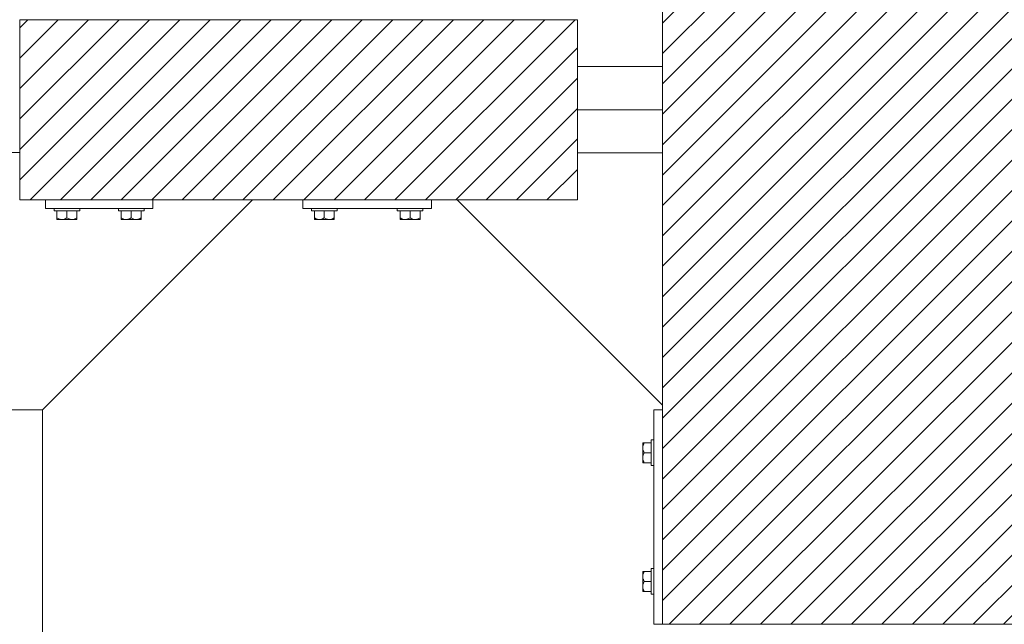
# Model space of a CAD drawing. Header units: millimetres. Extents: x 53746 to 116821, y -810352 to -765802.
# Tile 93 of 256: x 65904 to 67052, y -777202 to -776497. Entities that reach past the tile are written whole.
import ezdxf

# ---------------------------------------------------------------- set-up
doc = ezdxf.new("R2010")
doc.units = ezdxf.units.MM
doc.header["$MEASUREMENT"] = 0
for name, color, linetype, lineweight in [('Main Cradle Rails', 7, 'Continuous', 0), ('Side Cradle Blocks', 7, 'Continuous', 0), ('Side Cradle Hydraulic Arm Support', 7, 'Continuous', 0), ('Side Cradle Stbd', 7, 'Continuous', 0)]:
    doc.layers.add(name, color=color, linetype=linetype, lineweight=lineweight)

# ---------------------------------------------------------------- blocks, each defined once
blk = doc.blocks.new('*U70')
at = {"layer": 'Side Cradle Hydraulic Arm Support', "color": 7, "linetype": 'Continuous', "lineweight": 0}
blk.add_line((275.0109694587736, 316.6850334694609), (275.0109694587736, 1109.465289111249), dxfattribs=at)
at = {"layer": 'Side Cradle Hydraulic Arm Support', "color": 7, "linetype": 'Continuous', "lineweight": 0, "flags": 128}
blk.add_lwpolyline([(248.5109333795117, 1409.465325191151), (225.01096945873, 1409.465325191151), (225.01096945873, 1109.465325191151), (275.01096945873, 1109.465325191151), (520.0109333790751, 1354.465289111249)], dxfattribs=at)
blk = doc.blocks.new('*U57')
at = {"linetype": 'Continuous', "lineweight": 0}
h = blk.add_hatch(dxfattribs=at)
h.set_pattern_fill('HATCH', color=30, style=0, pattern_type=2)
h.set_pattern_definition([(45, (-18516.154147, 11448.34719), (-17.71895608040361, 17.71895608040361), [])])
h.paths.add_polyline_path([(-18174.78580871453, 11130.74546686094), (-18174.78579989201, 11424.17921985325), (-18174.78579838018, 11474.4623253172), (-18174.78579686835, 11524.74543078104), (-18174.78578804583, 11818.17918377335), (-18174.78578785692, 11824.4623253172), (-18174.7857803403, 12074.4623253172), (-18181.35202734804, 12074.4623253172), (-18281.35202734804, 12074.4623253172), (-18306.64426368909, 12074.4623253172), (-18311.25765601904, 12074.4623253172), (-18317.8520298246, 12074.4623253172), (-18337.8520298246, 12074.4623253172), (-18467.85205423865, 12074.4623253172), (-18487.85205423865, 12074.4623253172), (-18523.78581641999, 12074.4623253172), (-18623.78581641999, 12074.4623253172), (-18629.7858524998, 12074.4623253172), (-18629.7858524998, 11824.4623253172), (-18629.7858524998, 11818.74539470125), (-18629.7858524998, 11524.74543078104), (-18629.7858524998, 11474.4623253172), (-18629.7858524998, 11424.17921985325), (-18629.7858524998, 11130.17925593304), (-18629.7858524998, 11124.4623253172), (-18629.7858524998, 10874.4623253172), (-18623.78581641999, 10874.4623253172), (-18523.78581641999, 10874.4623253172), (-18487.85205423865, 10874.4623253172), (-18467.85205423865, 10874.4623253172), (-18337.8520298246, 10874.4623253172), (-18317.8520298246, 10874.4623253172), (-18311.25765601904, 10874.4623253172), (-18306.64426368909, 10874.4623253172), (-18281.35202734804, 10874.4623253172), (-18181.35202734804, 10874.4623253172), (-18174.78581642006, 10874.4623253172), (-18174.78580890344, 11124.4623253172)])
h = blk.add_hatch(dxfattribs=at)
h.set_pattern_fill('HATCH', color=30, style=0, pattern_type=2)
h.set_pattern_definition([(45, (-19167.120952, 11470.19094), (-17.71895608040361, 17.71895608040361), [])])
h.paths.add_polyline_path([(-19378.92736915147, 11579.4623253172), (-19378.92736915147, 11574.4623253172), (-19378.92736915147, 11474.4623253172), (-19378.92736915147, 11424.4623253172), (-19378.92736915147, 11369.4623253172), (-19348.92736915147, 11369.4623253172), (-19223.92736915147, 11369.4623253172), (-19107.42740523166, 11369.4623253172), (-19048.92736915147, 11369.4623253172), (-18898.92736915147, 11369.4623253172), (-18869.06888580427, 11369.4623253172), (-18728.92736915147, 11369.4623253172), (-18728.92736915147, 11424.17921985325), (-18728.92736915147, 11474.4623253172), (-18728.92736915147, 11524.74543078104), (-18728.92736915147, 11579.4623253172), (-18869.06888580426, 11579.4623253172), (-18898.92736915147, 11579.4623253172), (-19048.92736915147, 11579.4623253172), (-19057.8941786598, 11579.4623253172), (-19077.8941786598, 11579.4623253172), (-19087.8941786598, 11579.4623253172), (-19217.8941786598, 11579.4623253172), (-19223.92736915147, 11579.4623253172), (-19348.92736915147, 11579.4623253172)])
at = {"color": 30, "linetype": 'Continuous', "lineweight": 0, "flags": 128}
blk.add_lwpolyline([(-18629.7858524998, 11818.74539470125), (-18629.7858524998, 11524.74543078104), (-18629.7858524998, 11474.4623253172), (-18629.7858524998, 11424.17921985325), (-18629.7858524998, 11130.17925593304), (-18629.7858524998, 11124.4623253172), (-18629.7858524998, 10874.4623253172), (-18623.78581641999, 10874.4623253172), (-18523.78581641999, 10874.4623253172), (-18487.85205423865, 10874.4623253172), (-18467.85205423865, 10874.4623253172), (-18337.8520298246, 10874.4623253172), (-18317.8520298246, 10874.4623253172), (-18311.25765601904, 10874.4623253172), (-18306.64426368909, 10874.4623253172), (-18281.35202734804, 10874.4623253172), (-18181.35202734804, 10874.4623253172)], dxfattribs=at)
blk.add_lwpolyline([(-19378.92736915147, 11579.4623253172), (-19378.92736915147, 11574.4623253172), (-19378.92736915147, 11474.4623253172), (-19378.92736915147, 11424.4623253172), (-19378.92736915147, 11369.4623253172), (-19348.92736915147, 11369.4623253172), (-19223.92736915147, 11369.4623253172), (-19107.42740523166, 11369.4623253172), (-19048.92736915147, 11369.4623253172), (-18898.92736915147, 11369.4623253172), (-18869.06888580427, 11369.4623253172), (-18728.92736915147, 11369.4623253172), (-18728.92736915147, 11424.17921985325), (-18728.92736915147, 11474.4623253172), (-18728.92736915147, 11524.74543078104), (-18728.92736915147, 11579.4623253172), (-18869.06888580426, 11579.4623253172), (-18898.92736915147, 11579.4623253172), (-19048.92736915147, 11579.4623253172), (-19057.8941786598, 11579.4623253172), (-19077.8941786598, 11579.4623253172), (-19087.8941786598, 11579.4623253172), (-19217.8941786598, 11579.4623253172), (-19223.92736915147, 11579.4623253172), (-19348.92736915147, 11579.4623253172), (-19378.92736915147, 11579.4623253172)], close=True, dxfattribs=at)
at = {"layer": 'Side Cradle Blocks', "color": 7, "linetype": 'Continuous', "lineweight": 0}
for p, q in [((-18629.78581642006, 10874.4623253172), (-18629.78581642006, 12074.4623253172)), ((-19378.92736915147, 11579.4623253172), (-19378.92736915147, 11369.4623253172)), ((-18728.92736915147, 11579.4623253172), (-19378.92736915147, 11579.4623253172)), ((-18728.92736915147, 11369.4623253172), (-18728.92736915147, 11579.4623253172)), ((-19378.92736915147, 11369.4623253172), (-18728.92736915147, 11369.4623253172)), ((-19348.92736915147, 11359.4623253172), (-19348.92736915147, 11369.4622892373)), ((-19223.92736915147, 11369.4622892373), (-19223.92736915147, 11359.4623253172)), ((-19048.92736915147, 11359.4623253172), (-19048.92736915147, 11369.4622892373)), ((-18898.92736915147, 11369.4622892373), (-18898.92736915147, 11359.4623253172)), ((-19223.92736915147, 11359.4623253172), (-19348.92736915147, 11359.4623253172)), ((-19335.51045892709, 11348.25423554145), (-19335.51045892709, 11356.4622892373)), ((-19318.18711766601, 11356.4623253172), (-19323.92736915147, 11356.4623253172)), ((-19323.92736915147, 11348.25423554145), (-19323.92736915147, 11356.46228460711)), ((-19312.34427937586, 11356.4622892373), (-19312.34427937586, 11348.25423554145)), ((-19260.51045892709, 11356.4622892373), (-19260.51045892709, 11348.25423554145)), ((-19254.66762063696, 11356.4623253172), (-19248.92736915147, 11356.4623253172)), ((-19248.92736915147, 11348.25423554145), (-19248.92736915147, 11356.46228460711)), ((-19237.34427937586, 11348.25423554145), (-19237.34427937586, 11356.4622892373)), ((-18898.92736915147, 11359.4623253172), (-19048.92736915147, 11359.4623253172)), ((-19035.51045892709, 11348.25423554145), (-19035.51045892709, 11356.4622892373)), ((-19018.18711766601, 11356.4623253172), (-19023.92736915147, 11356.4623253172)), ((-19023.92736915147, 11348.25423554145), (-19023.92736915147, 11356.46228460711)), ((-19012.34427937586, 11356.4622892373), (-19012.34427937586, 11348.25423554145)), ((-18935.51045892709, 11356.4622892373), (-18935.51045892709, 11348.25423554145)), ((-18929.66762063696, 11356.4623253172), (-18923.92736915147, 11356.4623253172)), ((-18923.92736915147, 11348.25423554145), (-18923.92736915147, 11356.46228460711)), ((-18912.34427937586, 11348.25423554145), (-18912.34427937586, 11356.4622892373)), ((-19335.51045892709, 11347.24546893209), (-19335.51045892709, 11348.25423554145)), ((-19333.37411021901, 11347.27085111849), (-19335.51045892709, 11348.25423554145)), ((-19334.92842261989, 11346.4626861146), (-19334.82033549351, 11346.46232581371)), ((-19334.82013746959, 11346.46232539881), (-19334.60365703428, 11346.4626861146)), ((-19329.71891403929, 11346.4623253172), (-19332.78491750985, 11346.4623253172)), ((-19332.66153641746, 11346.4626861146), (-19332.78472827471, 11346.46232587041)), ((-19329.71806443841, 11346.46232542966), (-19326.99453645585, 11346.4626861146)), ((-19323.92736915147, 11348.25423554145), (-19326.08541223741, 11347.21245060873)), ((-19321.7910204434, 11347.27085111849), (-19323.92736915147, 11348.25423554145)), ((-19318.13582426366, 11346.4623253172), (-19321.89210013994, 11346.4623253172)), ((-19320.86020184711, 11346.4626861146), (-19318.13625203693, 11346.46232537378)), ((-19312.34427937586, 11348.25423554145), (-19314.50232246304, 11347.21245060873)), ((-19312.34427937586, 11346.4623253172), (-19313.03455178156, 11346.4623253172)), ((-19312.92631568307, 11346.4626861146), (-19313.03444118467, 11346.46232568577)), ((-19312.34427937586, 11346.70312030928), (-19312.34427937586, 11346.4623253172)), ((-19260.51045892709, 11348.25423554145), (-19258.35241583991, 11347.21245060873)), ((-19260.51045892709, 11346.70312030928), (-19260.51045892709, 11346.4623253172)), ((-19260.51045892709, 11346.4623253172), (-19259.82018652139, 11346.4623253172)), ((-19259.82029711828, 11346.46232568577), (-19259.92842261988, 11346.4626861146)), ((-19254.71891403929, 11346.4623253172), (-19250.96263816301, 11346.4623253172)), ((-19254.71848626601, 11346.46232537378), (-19251.99453645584, 11346.4626861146)), ((-19251.06371785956, 11347.27085111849), (-19248.92736915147, 11348.25423554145)), ((-19248.92736915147, 11348.25423554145), (-19246.76932606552, 11347.21245060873)), ((-19245.86020184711, 11346.4626861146), (-19243.13667386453, 11346.46232542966)), ((-19243.13582426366, 11346.4623253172), (-19240.06982079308, 11346.4623253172)), ((-19240.07001002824, 11346.46232587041), (-19240.19320188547, 11346.4626861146)), ((-19239.48062808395, 11347.27085111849), (-19237.34427937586, 11348.25423554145)), ((-19238.25108126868, 11346.4626861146), (-19238.03460083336, 11346.46232539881)), ((-19237.92631568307, 11346.4626861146), (-19238.03440280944, 11346.46232581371)), ((-19237.34427937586, 11347.24546893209), (-19237.34427937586, 11348.25423554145)), ((-19035.51045892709, 11347.24546893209), (-19035.51045892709, 11348.25423554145)), ((-19033.37411021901, 11347.27085111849), (-19035.51045892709, 11348.25423554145)), ((-19034.92842261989, 11346.4626861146), (-19034.82033549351, 11346.46232581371)), ((-19034.82013746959, 11346.46232539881), (-19034.60365703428, 11346.4626861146)), ((-19029.71891403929, 11346.4623253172), (-19032.78491750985, 11346.4623253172)), ((-19032.66153641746, 11346.4626861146), (-19032.78472827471, 11346.46232587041)), ((-19029.71806443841, 11346.46232542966), (-19026.99453645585, 11346.4626861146)), ((-19023.92736915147, 11348.25423554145), (-19026.08541223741, 11347.21245060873)), ((-19021.7910204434, 11347.27085111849), (-19023.92736915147, 11348.25423554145)), ((-19018.13582426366, 11346.4623253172), (-19021.89210013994, 11346.4623253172)), ((-19020.86020184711, 11346.4626861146), (-19018.13625203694, 11346.46232537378)), ((-19012.34427937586, 11348.25423554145), (-19014.50232246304, 11347.21245060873)), ((-19012.34427937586, 11346.4623253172), (-19013.03455178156, 11346.4623253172)), ((-19012.92631568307, 11346.4626861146), (-19013.03444118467, 11346.46232568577)), ((-19012.34427937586, 11346.70312030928), (-19012.34427937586, 11346.4623253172)), ((-18935.51045892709, 11348.25423554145), (-18933.35241583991, 11347.21245060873)), ((-18935.51045892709, 11346.70312030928), (-18935.51045892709, 11346.4623253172)), ((-18935.51045892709, 11346.4623253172), (-18934.82018652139, 11346.4623253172)), ((-18934.82029711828, 11346.46232568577), (-18934.92842261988, 11346.4626861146)), ((-18929.71891403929, 11346.4623253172), (-18925.96263816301, 11346.4623253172)), ((-18929.71848626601, 11346.46232537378), (-18926.99453645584, 11346.4626861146)), ((-18926.06371785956, 11347.27085111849), (-18923.92736915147, 11348.25423554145)), ((-18923.92736915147, 11348.25423554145), (-18921.76932606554, 11347.21245060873)), ((-18920.86020184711, 11346.4626861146), (-18918.13667386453, 11346.46232542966)), ((-18918.13582426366, 11346.4623253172), (-18915.06982079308, 11346.4623253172)), ((-18915.07001002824, 11346.46232587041), (-18915.19320188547, 11346.4626861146)), ((-18914.48062808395, 11347.27085111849), (-18912.34427937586, 11348.25423554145)), ((-18913.25108126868, 11346.4626861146), (-18913.03460083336, 11346.46232539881)), ((-18912.92631568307, 11346.4626861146), (-18913.03440280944, 11346.46232581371)), ((-18912.34427937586, 11347.24546893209), (-18912.34427937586, 11348.25423554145)), ((-18639.78581642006, 10874.4623253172), (-18639.78581642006, 11124.4623253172)), ((-18639.78581642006, 11124.4623253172), (-18629.7858524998, 11124.4623253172)), ((-18652.00267280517, 11086.04541509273), (-18650.99390619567, 11086.04541509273)), ((-18651.97729061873, 11083.90906638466), (-18650.99390619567, 11086.04541509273)), ((-18650.99390619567, 11086.04541509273), (-18642.7858524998, 11086.04541509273)), ((-18652.78545562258, 11085.46337878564), (-18652.78581592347, 11085.35529165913)), ((-18652.78581633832, 11085.35509363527), (-18652.78545562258, 11085.13861319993)), ((-18652.78581642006, 11080.25387020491), (-18652.78581642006, 11083.31987367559)), ((-18652.78545562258, 11083.19649258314), (-18652.78581586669, 11083.31968444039)), ((-18652.78581630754, 11080.25302060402), (-18652.78545562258, 11077.52949261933)), ((-18650.99390619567, 11074.4623253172), (-18652.03569112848, 11076.62036840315)), ((-18651.97729061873, 11072.32597660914), (-18650.99390619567, 11074.4623253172)), ((-18650.99390619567, 11074.4623253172), (-18642.78585713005, 11074.4623253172)), ((-18642.78581642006, 11068.7220738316), (-18642.78581642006, 11074.4623253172)), ((-18652.78581642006, 11068.67078042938), (-18652.78581642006, 11072.42705630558)), ((-18652.78545562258, 11071.39515801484), (-18652.78581636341, 11068.67120820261)), ((-18652.78581642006, 11062.87923554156), (-18652.78581642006, 11063.56950794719)), ((-18652.78545562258, 11063.46127184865), (-18652.78581605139, 11063.56939735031)), ((-18652.54502142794, 11062.87923554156), (-18652.78581642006, 11062.87923554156)), ((-18650.99390619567, 11062.87923554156), (-18652.03569112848, 11065.03727862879)), ((-18642.7858524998, 11062.87923554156), (-18650.99390619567, 11062.87923554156)), ((-18652.78581642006, 10936.04541509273), (-18652.78581642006, 10935.3551426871)), ((-18652.54502142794, 10936.04541509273), (-18652.78581642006, 10936.04541509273)), ((-18652.78581605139, 10935.35525328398), (-18652.78545562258, 10935.46337878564)), ((-18652.78581642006, 10930.25387020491), (-18652.78581642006, 10926.49759432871)), ((-18652.78581636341, 10930.25344243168), (-18652.78545562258, 10927.52949261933)), ((-18650.99390619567, 10936.04541509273), (-18652.03569112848, 10933.88737200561)), ((-18651.97729061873, 10926.59867402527), (-18650.99390619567, 10924.4623253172)), ((-18642.7858524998, 10936.04541509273), (-18650.99390619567, 10936.04541509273)), ((-18642.78581642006, 10930.20257680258), (-18642.78581642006, 10924.4623253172)), ((-18652.78545562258, 10921.39515801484), (-18652.78581630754, 10918.67163003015)), ((-18652.78581642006, 10918.67078042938), (-18652.78581642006, 10915.60477695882)), ((-18652.78581586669, 10915.6049661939), (-18652.78545562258, 10915.72815805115)), ((-18652.78545562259, 10913.78603743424), (-18652.78581633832, 10913.56955699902)), ((-18652.78545562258, 10913.46127184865), (-18652.78581592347, 10913.56935897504)), ((-18650.99390619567, 10924.4623253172), (-18652.03569112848, 10922.30428223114)), ((-18651.97729061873, 10915.01558424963), (-18650.99390619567, 10912.87923554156)), ((-18650.99390619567, 10924.4623253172), (-18642.78585713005, 10924.4623253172)), ((-18652.00267280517, 10912.87923554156), (-18650.99390619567, 10912.87923554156)), ((-18650.99390619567, 10912.87923554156), (-18642.7858524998, 10912.87923554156)), ((-18629.7858524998, 10874.4623253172), (-18639.78581642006, 10874.4623253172)), ((-18174.78581642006, 10874.4623253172), (-18629.78581642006, 10874.4623253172))]:
    blk.add_line(p, q, dxfattribs=at)
at = {"layer": 'Side Cradle Blocks', "color": 7, "linetype": 'Continuous', "lineweight": 0, "flags": 128}
for points in [[(-19323.92736915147, 11356.4623253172), (-19329.66762063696, 11356.4623253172), (-19334.53397086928, 11356.4623253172), (-19337.78556213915, 11356.4623253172), (-19338.92736915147, 11356.4623253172), (-19338.92736915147, 11359.4622892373)], [(-19308.92736915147, 11359.4622892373), (-19308.92736915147, 11356.4623253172), (-19310.0691761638, 11356.4623253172), (-19313.32076743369, 11356.4623253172), (-19318.18711766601, 11356.4623253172)], [(-19254.66762063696, 11356.4623253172), (-19259.53397086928, 11356.4623253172), (-19262.78556213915, 11356.4623253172), (-19263.92736915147, 11356.4623253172), (-19263.92736915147, 11359.4622892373)], [(-19233.92736915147, 11359.4622892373), (-19233.92736915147, 11356.4623253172), (-19235.0691761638, 11356.4623253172), (-19238.32076743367, 11356.4623253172), (-19243.18711766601, 11356.4623253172), (-19248.92736915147, 11356.4623253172)], [(-19023.92736915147, 11356.4623253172), (-19029.66762063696, 11356.4623253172), (-19034.53397086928, 11356.4623253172), (-19037.78556213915, 11356.4623253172), (-19038.92736915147, 11356.4623253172), (-19038.92736915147, 11359.4622892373)], [(-19008.92736915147, 11359.4622892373), (-19008.92736915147, 11356.4623253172), (-19010.0691761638, 11356.4623253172), (-19013.32076743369, 11356.4623253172), (-19018.18711766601, 11356.4623253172)], [(-18929.66762063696, 11356.4623253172), (-18934.53397086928, 11356.4623253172), (-18937.78556213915, 11356.4623253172), (-18938.92736915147, 11356.4623253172), (-18938.92736915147, 11359.4622892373)], [(-18908.92736915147, 11359.4622892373), (-18908.92736915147, 11356.4623253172), (-18910.0691761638, 11356.4623253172), (-18913.32076743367, 11356.4623253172), (-18918.18711766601, 11356.4623253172), (-18923.92736915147, 11356.4623253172)], [(-19335.51045892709, 11347.24546893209), (-19335.51045892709, 11347.2092569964), (-19335.51045892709, 11346.637078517), (-19335.51045892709, 11346.4623253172), (-19334.82018652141, 11346.4623253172), (-19332.78491750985, 11346.4623253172)], [(-19333.37411021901, 11347.27085111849), (-19332.71870460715, 11346.96916082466), (-19331.67685071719, 11346.68090167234), (-19329.71891403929, 11346.4623253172), (-19328.97708778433, 11346.49395509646), (-19328.24265183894, 11346.58708627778), (-19326.22738531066, 11347.14391378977), (-19326.08541223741, 11347.21245060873)], [(-19329.71891403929, 11346.4623253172), (-19325.96263816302, 11346.4623253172), (-19321.89210013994, 11346.4623253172)], [(-19321.7910204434, 11347.27085111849), (-19321.13561483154, 11346.96916082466), (-19320.09376094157, 11346.68090167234), (-19318.13582426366, 11346.4623253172), (-19317.39399800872, 11346.49395509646), (-19316.65956206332, 11346.58708627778), (-19314.64429553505, 11347.14391378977), (-19314.50232246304, 11347.21245060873)], [(-19318.13618095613, 11346.46232536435), (-19318.13582426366, 11346.4623253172), (-19315.06982079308, 11346.4623253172), (-19313.03455178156, 11346.4623253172)], [(-19312.34427937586, 11346.70312030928), (-19312.34427937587, 11347.20713665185), (-19312.34427937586, 11347.24546893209), (-19312.34427937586, 11348.25423554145)], [(-19260.51045892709, 11348.25423554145), (-19260.51045892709, 11347.24546893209), (-19260.51045892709, 11347.20713665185), (-19260.51045892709, 11346.70312030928)], [(-19259.82018652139, 11346.4623253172), (-19257.78491750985, 11346.4623253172), (-19254.71891403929, 11346.4623253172), (-19254.71855734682, 11346.46232536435)], [(-19258.35241583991, 11347.21245060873), (-19258.21044276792, 11347.14391378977), (-19256.19517623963, 11346.58708627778), (-19255.46074029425, 11346.49395509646), (-19254.71891403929, 11346.4623253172), (-19252.76097736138, 11346.68090167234), (-19251.71912347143, 11346.96916082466), (-19251.06371785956, 11347.27085111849)], [(-19250.96263816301, 11346.4623253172), (-19246.89210013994, 11346.4623253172), (-19243.13582426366, 11346.4623253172)], [(-19246.76932606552, 11347.21245060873), (-19246.62735299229, 11347.14391378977), (-19244.61208646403, 11346.58708627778), (-19243.87765051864, 11346.49395509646), (-19243.13582426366, 11346.4623253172), (-19241.17788758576, 11346.68090167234), (-19240.1360336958, 11346.96916082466), (-19239.48062808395, 11347.27085111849)], [(-19240.06982079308, 11346.4623253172), (-19238.03455178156, 11346.4623253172), (-19237.34427937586, 11346.4623253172), (-19237.34427937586, 11346.637078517), (-19237.34427937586, 11347.2092569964), (-19237.34427937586, 11347.24546893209)], [(-19035.51045892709, 11347.24546893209), (-19035.51045892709, 11347.2092569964), (-19035.51045892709, 11346.637078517), (-19035.51045892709, 11346.4623253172), (-19034.82018652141, 11346.4623253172), (-19032.78491750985, 11346.4623253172)], [(-19033.37411021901, 11347.27085111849), (-19032.71870460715, 11346.96916082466), (-19031.67685071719, 11346.68090167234), (-19029.71891403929, 11346.4623253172), (-19028.97708778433, 11346.49395509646), (-19028.24265183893, 11346.58708627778), (-19026.22738531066, 11347.14391378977), (-19026.08541223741, 11347.21245060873)], [(-19029.71891403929, 11346.4623253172), (-19025.96263816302, 11346.4623253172), (-19021.89210013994, 11346.4623253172)], [(-19021.7910204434, 11347.27085111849), (-19021.13561483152, 11346.96916082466), (-19020.09376094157, 11346.68090167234), (-19018.13582426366, 11346.4623253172), (-19017.39399800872, 11346.49395509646), (-19016.65956206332, 11346.58708627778), (-19014.64429553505, 11347.14391378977), (-19014.50232246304, 11347.21245060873)], [(-19018.13618095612, 11346.46232536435), (-19018.13582426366, 11346.4623253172), (-19015.06982079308, 11346.4623253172), (-19013.03455178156, 11346.4623253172)], [(-19012.34427937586, 11346.70312030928), (-19012.34427937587, 11347.20713665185), (-19012.34427937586, 11347.24546893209), (-19012.34427937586, 11348.25423554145)], [(-18935.51045892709, 11348.25423554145), (-18935.51045892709, 11347.24546893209), (-18935.51045892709, 11347.20713665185), (-18935.51045892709, 11346.70312030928)], [(-18934.82018652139, 11346.4623253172), (-18932.78491750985, 11346.4623253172), (-18929.71891403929, 11346.4623253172), (-18929.71855734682, 11346.46232536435)], [(-18933.35241583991, 11347.21245060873), (-18933.21044276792, 11347.14391378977), (-18931.19517623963, 11346.58708627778), (-18930.46074029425, 11346.49395509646), (-18929.71891403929, 11346.4623253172), (-18927.76097736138, 11346.68090167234), (-18926.71912347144, 11346.96916082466), (-18926.06371785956, 11347.27085111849)], [(-18925.96263816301, 11346.4623253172), (-18921.89210013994, 11346.4623253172), (-18918.13582426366, 11346.4623253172)], [(-18921.76932606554, 11347.21245060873), (-18921.62735299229, 11347.14391378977), (-18919.61208646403, 11346.58708627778), (-18918.87765051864, 11346.49395509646), (-18918.13582426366, 11346.4623253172), (-18916.17788758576, 11346.68090167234), (-18915.1360336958, 11346.96916082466), (-18914.48062808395, 11347.27085111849)], [(-18915.06982079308, 11346.4623253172), (-18913.03455178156, 11346.4623253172), (-18912.34427937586, 11346.4623253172), (-18912.34427937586, 11346.637078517), (-18912.34427937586, 11347.2092569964), (-18912.34427937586, 11347.24546893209)], [(-18652.00267280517, 11086.04541509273), (-18652.03888474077, 11086.04541509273), (-18652.61106322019, 11086.04541509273), (-18652.78581642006, 11086.04541509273), (-18652.78581642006, 11085.3551426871), (-18652.78581642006, 11083.31987367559)], [(-18642.78581642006, 11074.4623253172), (-18642.78581642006, 11080.20257680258), (-18642.78581642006, 11085.06892703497), (-18642.78581642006, 11088.32051830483), (-18642.78581642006, 11089.4623253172), (-18639.7858524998, 11089.4623253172)], [(-18651.97729061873, 11083.90906638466), (-18652.27898091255, 11083.25366077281), (-18652.56724006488, 11082.21180688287), (-18652.78581642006, 11080.25387020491), (-18652.75418664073, 11079.51204395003), (-18652.66105545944, 11078.77760800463), (-18652.10422794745, 11076.76234147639), (-18652.03569112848, 11076.62036840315)], [(-18652.78581642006, 11080.25387020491), (-18652.78581642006, 11076.49759432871), (-18652.78581642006, 11072.42705630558)], [(-18651.97729061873, 11072.32597660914), (-18652.27898091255, 11071.67057099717), (-18652.56724006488, 11070.62871710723), (-18652.78581642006, 11068.67078042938), (-18652.75418664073, 11067.92895417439), (-18652.66105545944, 11067.19451822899), (-18652.10422794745, 11065.17925170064), (-18652.03569112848, 11065.03727862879)], [(-18652.78581637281, 11068.67113712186), (-18652.78581642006, 11068.67078042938), (-18652.78581642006, 11065.60477695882), (-18652.78581642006, 11063.56950794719)], [(-18652.54502142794, 11062.87923554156), (-18652.04100508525, 11062.87923554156), (-18652.00267280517, 11062.87923554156), (-18650.99390619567, 11062.87923554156)], [(-18639.7858524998, 11059.4623253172), (-18642.78581642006, 11059.4623253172), (-18642.78581642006, 11060.60413232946), (-18642.78581642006, 11063.85572359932), (-18642.78581642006, 11068.7220738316)], [(-18642.78581642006, 10930.20257680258), (-18642.78581642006, 10935.06892703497), (-18642.78581642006, 10938.32051830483), (-18642.78581642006, 10939.4623253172), (-18639.7858524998, 10939.4623253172)], [(-18652.78581642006, 10935.3551426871), (-18652.78581642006, 10933.31987367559), (-18652.78581642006, 10930.25387020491), (-18652.78581637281, 10930.25351351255)], [(-18652.03569112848, 10933.88737200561), (-18652.10422794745, 10933.74539893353), (-18652.66105545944, 10931.7301324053), (-18652.75418664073, 10930.9956964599), (-18652.78581642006, 10930.25387020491), (-18652.56724006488, 10928.29593352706), (-18652.27898091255, 10927.254079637), (-18651.97729061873, 10926.59867402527)], [(-18652.78581642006, 10926.49759432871), (-18652.78581642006, 10922.42705630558), (-18652.78581642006, 10918.67078042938)], [(-18650.99390619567, 10936.04541509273), (-18652.00267280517, 10936.04541509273), (-18652.04100508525, 10936.04541509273), (-18652.54502142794, 10936.04541509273)], [(-18652.03569112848, 10922.30428223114), (-18652.10422794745, 10922.16230915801), (-18652.66105545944, 10920.14704262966), (-18652.75418664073, 10919.41260668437), (-18652.78581642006, 10918.67078042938), (-18652.56724006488, 10916.71284375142), (-18652.27898091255, 10915.67098986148), (-18651.97729061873, 10915.01558424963)], [(-18652.78581642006, 10915.60477695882), (-18652.78581642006, 10913.56950794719), (-18652.78581642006, 10912.87923554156), (-18652.61106322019, 10912.87923554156), (-18652.03888474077, 10912.87923554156), (-18652.00267280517, 10912.87923554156)], [(-18639.7858524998, 10909.4623253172), (-18642.78581642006, 10909.4623253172), (-18642.78581642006, 10910.60413232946), (-18642.78581642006, 10913.85572359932), (-18642.78581642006, 10918.7220738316), (-18642.78581642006, 10924.4623253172)]]:
    blk.add_lwpolyline(points, dxfattribs=at)
at = {"layer": 'Side Cradle Stbd', "color": 7, "linetype": 'Continuous', "lineweight": 0}
for p, q in [((-18728.92733307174, 11524.74543078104), (-18629.7858524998, 11524.74543078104)), ((-18629.7858524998, 11474.4623253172), (-18728.92733307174, 11474.4623253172)), ((-18728.92733307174, 11424.17921985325), (-18629.7858524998, 11424.17921985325)), ((-18629.7858524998, 11130.17925593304), (-18869.06888580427, 11369.4622892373))]:
    blk.add_line(p, q, dxfattribs=at)
blk.add_blockref('*U70', (-19627.43833861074, 10014.99700012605), dxfattribs=at)

msp = doc.modelspace()

# ---------------------------------------------------------------- block references
at = {"layer": 'Main Cradle Rails', "color": 7, "linetype": 'Continuous', "lineweight": 0}
msp.add_blockref('*U57', (85283.05, -788076.9500000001), dxfattribs=at)

doc.saveas('drawing.dxf')
